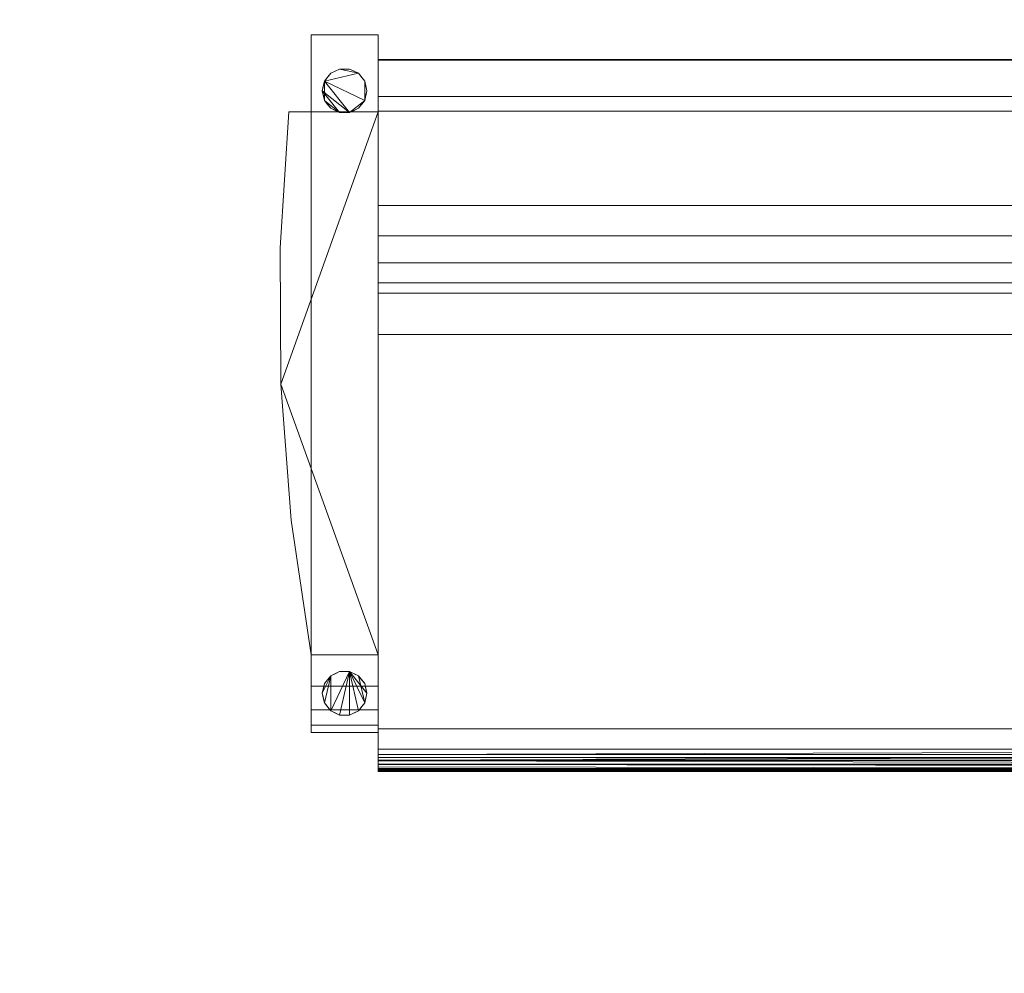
# Model space of a CAD drawing. Header units: inches. Extents: x -774 to 289, y -440 to 407.
# Tile 128 of 256: x -77 to -32, y 249 to 292. Entities that reach past the tile are written whole.
import ezdxf

# ---------------------------------------------------------------- set-up
doc = ezdxf.new("R2010")
doc.units = ezdxf.units.IN
doc.header["$MEASUREMENT"] = 0
for name, color, linetype, lineweight in [('A-FLOR', 192, 'Continuous', 13), ('A-ROOF', 132, 'Continuous', 13), ('I-FURN', 30, 'Continuous', 9)]:
    doc.layers.add(name, color=color, linetype=linetype, lineweight=lineweight)

# ---------------------------------------------------------------- blocks, each defined once
blk = doc.blocks.new('Sofa-Pensi - 84_-319574-_3D_')
at = {"layer": 'I-FURN'}
mesh = blk.add_polyface(dxfattribs=at)
corners = [(-31.031, -0.37, 24.646), (-31.031, 23.964, 24.646), (-31.031, 27.41, 3.143), (-31.031, -3.85, 5.878), (-31.031, -3.519, 10.656), (-31.031, -2.826, 15.395), (-31.031, -1.774, 20.068)]
mesh.append_faces([[corners[k] for k in face] for face in [(2, 4, 5, 1)]], dxfattribs={"vtx0": -1, "vtx2": -1})
mesh.append_faces([[corners[k] for k in face] for face in [(3, 4, 2)]], dxfattribs={"vtx1": -1})
mesh.append_faces([[corners[k] for k in face] for face in [(6, 0, 1, 5)]], dxfattribs={"vtx2": -1})
mesh = blk.add_polyface(dxfattribs=at)
corners = [(-28.031, 27.41, 3.143), (-28.031, -3.85, 5.878), (-31.031, -3.85, 5.878), (-31.031, 27.41, 3.143)]
mesh.append_faces([[corners[k] for k in face] for face in [(3, 0, 1, 2)]])
mesh = blk.add_polyface(dxfattribs=at)
corners = [(-28.031, 23.964, 24.646), (-28.031, 27.41, 3.143), (-31.031, 27.41, 3.143), (-31.031, 23.964, 24.646)]
mesh.append_faces([[corners[k] for k in face] for face in [(0, 1, 2, 3)]])
mesh = blk.add_polyface(dxfattribs=at)
corners = [(-28.031, -0.37, 24.646), (-28.031, -1.774, 20.068), (-28.031, -2.826, 15.395), (-28.031, -3.519, 10.656), (-28.031, -3.85, 5.878), (-28.031, 27.41, 3.143), (-28.031, 23.964, 24.646)]
mesh.append_faces([[corners[k] for k in face] for face in [(6, 2, 5)]], dxfattribs={"vtx0": -1, "vtx1": -1})
mesh.append_faces([[corners[k] for k in face] for face in [(3, 4, 5, 2)]], dxfattribs={"vtx2": -1})
mesh.append_faces([[corners[k] for k in face] for face in [(6, 0, 1, 2)]], dxfattribs={"vtx3": -1})
mesh = blk.add_polyface(dxfattribs=at)
corners = [(-28.031, 26.311, 8.829), (-28.031, 26.311, 5.829), (-28.031, -3.689, 5.829), (-28.031, -3.689, 8.829)]
mesh.append_faces([[corners[k] for k in face] for face in [(2, 3, 0, 1)]])
mesh = blk.add_polyface(dxfattribs=at)
corners = [(49.969, -3.689, 8.829), (49.969, 26.311, 8.829), (-28.031, 26.311, 8.829), (-28.031, -3.689, 8.829)]
mesh.append_faces([[corners[k] for k in face] for face in [(3, 0, 1, 2)]])
mesh = blk.add_polyface(dxfattribs=at)
corners = [(49.969, 26.311, 5.829), (49.969, -3.689, 5.829), (-28.031, -3.689, 5.829), (-28.031, 26.311, 5.829)]
mesh.append_faces([[corners[k] for k in face] for face in [(3, 0, 1, 2)]])
mesh = blk.add_polyface(dxfattribs=at)
corners = [(49.969, 26.311, 8.829), (49.969, 26.311, 5.829), (-28.031, 26.311, 5.829), (-28.031, 26.311, 8.829)]
mesh.append_faces([[corners[k] for k in face] for face in [(0, 1, 2, 3)]])
mesh = blk.add_polyface(dxfattribs=at)
corners = [(-28.031, -5.59, 13.829), (-28.031, -5.456, 14.329), (-28.031, -5.09, 14.695), (-28.031, -4.59, 14.829), (-28.031, 13.992, 14.829), (-28.031, 15.835, 25.28), (-28.031, 16.31, 26.586), (-28.031, 17.203, 27.65), (-28.031, 18.406, 28.344), (-28.031, 19.774, 28.586), (-28.031, 24.659, 28.586), (-28.031, 23.998, 24.416), (-28.031, 26.286, 8.829), (-28.031, -4.965, 8.829), (-28.031, -5.278, 8.913), (-28.031, -5.506, 9.141), (-28.031, -5.59, 9.454)]
mesh.append_faces([[corners[k] for k in face] for face in [(9, 6, 7, 8)]], dxfattribs={"vtx0": -1})
mesh.append_faces([[corners[k] for k in face] for face in [(13, 0, 3, 4)]], dxfattribs={"vtx0": -1, "vtx1": -1, "vtx3": -1})
mesh.append_faces([[corners[k] for k in face] for face in [(4, 12, 13)]], dxfattribs={"vtx0": -1, "vtx2": -1})
mesh.append_faces([[corners[k] for k in face] for face in [(5, 6, 9, 11)]], dxfattribs={"vtx1": -1, "vtx2": -1, "vtx3": -1})
mesh.append_faces([[corners[k] for k in face] for face in [(16, 0, 13, 14), (4, 5, 11, 12)]], dxfattribs={"vtx1": -1, "vtx3": -1})
mesh.append_faces([[corners[k] for k in face] for face in [(14, 15, 16), (9, 10, 11)]], dxfattribs={"vtx2": -1})
mesh.append_faces([[corners[k] for k in face] for face in [(0, 1, 2, 3)]], dxfattribs={"vtx3": -1})
mesh = blk.add_polyface(dxfattribs=at)
corners = [(49.969, 26.286, 8.829), (49.969, -4.965, 8.829), (-28.031, -4.965, 8.829), (-28.031, 26.286, 8.829)]
mesh.append_faces([[corners[k] for k in face] for face in [(3, 0, 1, 2)]])
mesh = blk.add_polyface(dxfattribs=at)
corners = [(49.969, 23.998, 24.416), (49.969, 26.286, 8.829), (-28.031, 26.286, 8.829), (-28.031, 23.998, 24.416)]
mesh.append_faces([[corners[k] for k in face] for face in [(0, 1, 2, 3)]])
mesh = blk.add_polyface(dxfattribs=at)
corners = [(-30.531, -2.09, 5.844), (-30.432, -2.524, 5.844), (-30.155, -2.872, 5.844), (-29.754, -3.065, 5.844), (-29.309, -3.065, 5.844), (-28.908, -2.872, 5.844), (-28.63, -2.524, 5.844), (-28.531, -2.09, 5.844), (-28.63, -1.656, 5.844), (-28.908, -1.308, 5.844), (-29.309, -1.115, 5.844), (-29.754, -1.115, 5.844), (-30.155, -1.308, 5.844), (-30.432, -1.656, 5.844), (-30.531, 24.91, 5.844), (-30.432, 24.476, 5.844), (-30.155, 24.128, 5.844), (-29.754, 23.935, 5.844), (-29.309, 23.935, 5.844), (-28.908, 24.128, 5.844), (-28.63, 24.476, 5.844), (-28.531, 24.91, 5.844), (-28.63, 25.344, 5.844), (-28.908, 25.692, 5.844), (-29.309, 25.885, 5.844), (-29.754, 25.885, 5.844), (-30.155, 25.692, 5.844), (-30.432, 25.344, 5.844), (50.469, 24.91, 5.844), (50.568, 24.476, 5.844), (50.845, 24.128, 5.844), (51.246, 23.935, 5.844), (51.691, 23.935, 5.844), (52.092, 24.128, 5.844), (52.37, 24.476, 5.844), (52.469, 24.91, 5.844), (52.37, 25.344, 5.844), (52.092, 25.692, 5.844), (51.691, 25.885, 5.844), (51.246, 25.885, 5.844), (50.845, 25.692, 5.844), (50.568, 25.344, 5.844), (50.469, -2.09, 5.844), (50.568, -2.524, 5.844), (50.845, -2.872, 5.844), (51.246, -3.065, 5.844), (51.691, -3.065, 5.844), (52.092, -2.872, 5.844), (52.37, -2.524, 5.844), (52.469, -2.09, 5.844), (52.37, -1.656, 5.844), (52.092, -1.308, 5.844), (51.691, -1.115, 5.844), (51.246, -1.115, 5.844), (50.845, -1.308, 5.844), (50.568, -1.656, 5.844)]
mesh.append_faces([[corners[k] for k in face] for face in [(15, 27, 14), (22, 20, 21), (50, 48, 49)]], dxfattribs={"vtx0": -1})
mesh.append_faces([[corners[k] for k in face] for face in [(12, 2, 10, 11)]], dxfattribs={"vtx0": -1, "vtx1": -1})
mesh.append_faces([[corners[k] for k in face] for face in [(37, 28, 33, 34), (47, 54, 43, 44), (54, 47, 51, 52)]], dxfattribs={"vtx0": -1, "vtx1": -1, "vtx3": -1})
mesh.append_faces([[corners[k] for k in face] for face in [(28, 37, 38, 41), (51, 47, 48, 50)]], dxfattribs={"vtx0": -1, "vtx2": -1})
mesh.append_faces([[corners[k] for k in face] for face in [(20, 22, 23, 27)]], dxfattribs={"vtx0": -1, "vtx2": -1, "vtx3": -1})
mesh.append_faces([[corners[k] for k in face] for face in [(10, 4, 5, 6)]], dxfattribs={"vtx0": -1, "vtx3": -1})
mesh.append_faces([[corners[k] for k in face] for face in [(13, 0, 12), (16, 17, 15), (40, 41, 38, 39), (46, 47, 44, 45)]], dxfattribs={"vtx1": -1})
mesh.append_faces([[corners[k] for k in face] for face in [(3, 4, 10, 2), (9, 10, 6)]], dxfattribs={"vtx1": -1, "vtx2": -1})
mesh.append_faces([[corners[k] for k in face] for face in [(17, 18, 27, 15)]], dxfattribs={"vtx1": -1, "vtx2": -1, "vtx3": -1})
mesh.append_faces([[corners[k] for k in face] for face in [(23, 24, 25), (29, 30, 31, 28), (35, 36, 37, 34), (55, 42, 43, 54), (52, 53, 54)]], dxfattribs={"vtx2": -1})
mesh.append_faces([[corners[k] for k in face] for face in [(0, 1, 2, 12), (18, 19, 20, 27), (25, 26, 27, 23), (31, 32, 33, 28)]], dxfattribs={"vtx2": -1, "vtx3": -1})
mesh.append_faces([[corners[k] for k in face] for face in [(6, 7, 8, 9)]], dxfattribs={"vtx3": -1})
mesh = blk.add_polyface(dxfattribs=at)
corners = [(-30.531, -2.09), (-30.432, -1.656), (-30.155, -1.308), (-29.754, -1.115), (-29.309, -1.115), (-28.908, -1.308), (-28.63, -1.656), (-28.531, -2.09), (-28.63, -2.524), (-28.908, -2.872), (-29.309, -3.065), (-29.754, -3.065), (-30.155, -2.872), (-30.432, -2.524), (-30.531, 24.91), (-30.432, 25.344), (-30.155, 25.692), (-29.754, 25.885), (-29.309, 25.885), (-28.908, 25.692), (-28.63, 25.344), (-28.531, 24.91), (-28.63, 24.476), (-28.908, 24.128), (-29.309, 23.935), (-29.754, 23.935), (-30.155, 24.128), (-30.432, 24.476), (50.469, 24.91), (50.568, 25.344), (50.845, 25.692), (51.246, 25.885), (51.691, 25.885), (52.092, 25.692), (52.37, 25.344), (52.469, 24.91), (52.37, 24.476), (52.092, 24.128), (51.691, 23.935), (51.246, 23.935), (50.845, 24.128), (50.568, 24.476), (50.469, -2.09), (50.568, -1.656), (50.845, -1.308), (51.246, -1.115), (51.691, -1.115), (52.092, -1.308), (52.37, -1.656), (52.469, -2.09), (52.37, -2.524), (52.092, -2.872), (51.691, -3.065), (51.246, -3.065), (50.845, -2.872), (50.568, -2.524)]
mesh.append_faces([[corners[k] for k in face] for face in [(24, 22, 23), (22, 20, 21), (39, 37, 38), (50, 47, 48, 49)]], dxfattribs={"vtx0": -1})
mesh.append_faces([[corners[k] for k in face] for face in [(37, 33, 36), (51, 47, 50)]], dxfattribs={"vtx0": -1, "vtx1": -1})
mesh.append_faces([[corners[k] for k in face] for face in [(28, 33, 37, 39), (44, 47, 51, 55)]], dxfattribs={"vtx0": -1, "vtx1": -1, "vtx2": -1, "vtx3": -1})
mesh.append_faces([[corners[k] for k in face] for face in [(22, 15, 19, 20)]], dxfattribs={"vtx0": -1, "vtx1": -1, "vtx3": -1})
mesh.append_faces([[corners[k] for k in face] for face in [(2, 12, 13), (33, 28, 29, 32)]], dxfattribs={"vtx0": -1, "vtx2": -1})
mesh.append_faces([[corners[k] for k in face] for face in [(24, 14, 15, 22)]], dxfattribs={"vtx0": -1, "vtx2": -1, "vtx3": -1})
mesh.append_faces([[corners[k] for k in face] for face in [(4, 7, 8, 9), (4, 9, 10, 11)]], dxfattribs={"vtx0": -1, "vtx3": -1})
mesh.append_faces([[corners[k] for k in face] for face in [(1, 2, 13, 0), (41, 28, 39, 40), (43, 44, 55, 42)]], dxfattribs={"vtx1": -1})
mesh.append_faces([[corners[k] for k in face] for face in [(11, 12, 4), (24, 25, 14)]], dxfattribs={"vtx1": -1, "vtx2": -1})
mesh.append_faces([[corners[k] for k in face] for face in [(51, 52, 54, 55)]], dxfattribs={"vtx1": -1, "vtx3": -1})
mesh.append_faces([[corners[k] for k in face] for face in [(5, 6, 7, 4), (17, 18, 19), (30, 31, 32, 29), (52, 53, 54)]], dxfattribs={"vtx2": -1})
mesh.append_faces([[corners[k] for k in face] for face in [(2, 3, 4, 12), (15, 16, 17, 19)]], dxfattribs={"vtx2": -1, "vtx3": -1})
mesh.append_faces([[corners[k] for k in face] for face in [(25, 26, 27, 14), (33, 34, 35, 36), (44, 45, 46, 47)]], dxfattribs={"vtx3": -1})
mesh = blk.add_polyface(dxfattribs=at)
corners = [(-30.531, 24.91, 5.844), (-30.432, 25.344, 5.844), (-30.155, 25.692, 5.844), (-29.754, 25.885, 5.844), (-29.309, 25.885, 5.844), (-28.908, 25.692, 5.844), (-28.63, 25.344, 5.844), (-28.531, 24.91, 5.844), (-28.531, 24.91), (-28.63, 25.344), (-28.908, 25.692), (-29.309, 25.885), (-29.754, 25.885), (-30.155, 25.692), (-30.432, 25.344), (-30.531, 24.91), (-28.577, 25.11), (-28.581, 25.127, 5.844), (-28.769, 25.518, 5.844), (-28.769, 25.518), (-29.108, 25.788, 5.844), (-29.108, 25.788), (-29.531, 25.885, 5.844), (-29.531, 25.885), (-29.954, 25.788, 5.844), (-29.954, 25.788), (-30.293, 25.518, 5.844), (-30.293, 25.518), (-30.486, 25.11, 5.844), (-30.482, 25.127)]
mesh.append_faces([[corners[k] for k in face] for face in [(7, 16, 17), (9, 17, 16), (15, 28, 29), (1, 29, 28)]], dxfattribs={"vtx0": -1, "vtx1": -1})
mesh.append_faces([[corners[k] for k in face] for face in [(18, 19, 10, 5), (19, 18, 6, 9), (20, 21, 11, 4), (5, 10, 21, 20), (22, 23, 12, 3), (24, 25, 13, 2), (26, 27, 14, 1), (27, 26, 2, 13), (3, 12, 25, 24), (23, 22, 4, 11)]], dxfattribs={"vtx0": -1, "vtx2": -1})
mesh.append_faces([[corners[k] for k in face] for face in [(6, 17, 9), (14, 29, 1)]], dxfattribs={"vtx1": -1, "vtx2": -1})
mesh.append_faces([[corners[k] for k in face] for face in [(7, 8, 16), (15, 0, 28)]], dxfattribs={"vtx2": -1})
mesh = blk.add_polyface(dxfattribs=at)
corners = [(-28.531, 24.91, 5.844), (-28.63, 24.476, 5.844), (-28.908, 24.128, 5.844), (-29.309, 23.935, 5.844), (-29.754, 23.935, 5.844), (-30.155, 24.128, 5.844), (-30.432, 24.476, 5.844), (-30.531, 24.91, 5.844), (-30.531, 24.91), (-30.432, 24.476), (-30.155, 24.128), (-29.754, 23.935), (-29.309, 23.935), (-28.908, 24.128), (-28.63, 24.476), (-28.531, 24.91), (-30.486, 24.71), (-30.482, 24.693, 5.844), (-30.293, 24.302, 5.844), (-30.293, 24.302), (-29.954, 24.031, 5.844), (-29.954, 24.031), (-29.531, 23.935, 5.844), (-29.531, 23.935), (-29.108, 24.031, 5.844), (-29.108, 24.031), (-28.769, 24.302, 5.844), (-28.769, 24.302), (-28.577, 24.71, 5.844), (-28.581, 24.693)]
mesh.append_faces([[corners[k] for k in face] for face in [(1, 29, 28), (9, 17, 16), (15, 28, 29)]], dxfattribs={"vtx0": -1, "vtx1": -1})
mesh.append_faces([[corners[k] for k in face] for face in [(20, 21, 11, 4), (6, 9, 19), (5, 10, 21, 20), (10, 5, 18), (14, 1, 26), (3, 12, 25), (2, 13, 27), (12, 3, 22), (13, 2, 24)]], dxfattribs={"vtx0": -1, "vtx2": -1})
mesh.append_faces([[corners[k] for k in face] for face in [(6, 17, 9), (17, 7, 16), (14, 29, 1), (11, 23, 4)]], dxfattribs={"vtx1": -1, "vtx2": -1})
mesh.append_faces([[corners[k] for k in face] for face in [(19, 10, 18, 6), (23, 12, 22, 4), (25, 13, 24, 3), (26, 2, 27, 14)]], dxfattribs={"vtx1": -1, "vtx3": -1})
mesh.append_faces([[corners[k] for k in face] for face in [(7, 8, 16), (15, 0, 28)]], dxfattribs={"vtx2": -1})
mesh = blk.add_polyface(dxfattribs=at)
corners = [(49.969, 24.659, 28.586), (49.969, 23.998, 24.416), (-28.031, 23.998, 24.416), (-28.031, 24.659, 28.586)]
mesh.append_faces([[corners[k] for k in face] for face in [(3, 0, 1, 2)]])
mesh = blk.add_polyface(dxfattribs=at)
corners = [(49.969, 19.774, 28.586), (49.969, 24.659, 28.586), (-28.031, 24.659, 28.586), (-28.031, 19.774, 28.586)]
mesh.append_faces([[corners[k] for k in face] for face in [(3, 0, 1, 2)]])
mesh = blk.add_polyface(dxfattribs=at)
corners = [(-28.031, -0.37, 26.146), (-28.031, 23.964, 26.146), (-32.031, 23.964, 26.146), (-32.425, 17.869, 26.146), (-32.389, 11.762, 26.146), (-31.924, 5.672, 26.146), (-31.031, -0.37, 26.146), (49.969, -0.37, 26.146), (53.052, -0.37, 26.146), (53.993, 5.669, 26.146), (54.507, 11.76, 26.146), (54.592, 17.872, 26.146), (54.247, 23.974, 26.146), (49.969, 23.974, 26.146)]
mesh.append_faces([[corners[k] for k in face] for face in [(13, 10, 11, 12)]], dxfattribs={"vtx0": -1})
mesh.append_faces([[corners[k] for k in face] for face in [(1, 4, 0)]], dxfattribs={"vtx0": -1, "vtx1": -1})
mesh.append_faces([[corners[k] for k in face] for face in [(10, 13, 7)]], dxfattribs={"vtx0": -1, "vtx2": -1})
mesh.append_faces([[corners[k] for k in face] for face in [(5, 6, 0, 4)]], dxfattribs={"vtx2": -1})
mesh.append_faces([[corners[k] for k in face] for face in [(1, 2, 3, 4), (7, 8, 9, 10)]], dxfattribs={"vtx3": -1})
mesh = blk.add_polyface(dxfattribs=at)
corners = [(-28.031, -0.37, 24.646), (-31.031, -0.37, 24.646), (-31.924, 5.672, 24.646), (-32.389, 11.762, 24.646), (-32.425, 17.869, 24.646), (-32.031, 23.964, 24.646), (-28.031, 23.964, 24.646), (49.969, -0.37, 24.646), (49.969, 23.974, 24.646), (54.247, 23.974, 24.646), (54.592, 17.872, 24.646), (54.507, 11.76, 24.646), (53.993, 5.669, 24.646), (53.052, -0.37, 24.646)]
mesh.append_faces([[corners[k] for k in face] for face in [(7, 11, 12, 13)]], dxfattribs={"vtx0": -1})
mesh.append_faces([[corners[k] for k in face] for face in [(0, 3, 6)]], dxfattribs={"vtx0": -1, "vtx1": -1})
mesh.append_faces([[corners[k] for k in face] for face in [(11, 7, 8)]], dxfattribs={"vtx0": -1, "vtx2": -1})
mesh.append_faces([[corners[k] for k in face] for face in [(4, 5, 6, 3)]], dxfattribs={"vtx2": -1})
mesh.append_faces([[corners[k] for k in face] for face in [(0, 1, 2, 3), (8, 9, 10, 11)]], dxfattribs={"vtx3": -1})
mesh = blk.add_polyface(dxfattribs=at)
corners = [(-31.031, -0.37, 26.146), (-31.924, 5.672, 26.146), (-32.389, 11.762, 26.146), (-32.425, 17.869, 26.146), (-32.031, 23.964, 26.146), (-32.031, 23.964, 24.646), (-32.425, 17.869, 24.646), (-32.389, 11.762, 24.646), (-31.924, 5.672, 24.646), (-31.031, -0.37, 24.646)]
mesh.append_faces([[corners[k] for k in face] for face in [(1, 8, 9, 0)]], dxfattribs={"vtx0": -1})
mesh.append_faces([[corners[k] for k in face] for face in [(3, 6, 7, 2), (8, 1, 2, 7)]], dxfattribs={"vtx0": -1, "vtx2": -1})
mesh.append_faces([[corners[k] for k in face] for face in [(4, 5, 6, 3)]], dxfattribs={"vtx2": -1})
mesh = blk.add_polyface(dxfattribs=at)
corners = [(-32.031, 23.964, 26.146), (-28.031, 23.964, 26.146), (-28.031, 23.964, 24.646), (-32.031, 23.964, 24.646)]
mesh.append_faces([[corners[k] for k in face] for face in [(3, 0, 1, 2)]])
mesh = blk.add_polyface(dxfattribs=at)
corners = [(-28.031, -0.37, 24.646), (-28.031, 23.964, 24.646), (-31.031, 23.964, 24.646), (-31.031, -0.37, 24.646)]
mesh.append_faces([[corners[k] for k in face] for face in [(0, 1, 2, 3)]])
mesh = blk.add_polyface(dxfattribs=at)
corners = [(-28.031, 23.964, 26.146), (-28.031, -0.37, 26.146), (-28.031, -0.37, 24.646), (-28.031, 23.964, 24.646)]
mesh.append_faces([[corners[k] for k in face] for face in [(0, 1, 2, 3)]])
mesh = blk.add_polyface(dxfattribs=at)
corners = [(49.969, 15.835, 25.28), (49.969, 16.31, 26.586), (49.969, 17.203, 27.65), (49.969, 18.406, 28.344), (49.969, 19.774, 28.586), (-28.031, 19.774, 28.586), (-28.031, 18.406, 28.344), (-28.031, 17.203, 27.65), (-28.031, 16.31, 26.586), (-28.031, 15.835, 25.28)]
mesh.append_faces([[corners[k] for k in face] for face in [(1, 8, 9, 0)]], dxfattribs={"vtx0": -1})
mesh.append_faces([[corners[k] for k in face] for face in [(3, 6, 7, 2), (8, 1, 2, 7)]], dxfattribs={"vtx0": -1, "vtx2": -1})
mesh.append_faces([[corners[k] for k in face] for face in [(4, 5, 6, 3)]], dxfattribs={"vtx2": -1})
mesh = blk.add_polyface(dxfattribs=at)
corners = [(49.969, 13.992, 14.829), (49.969, 15.835, 25.28), (-28.031, 15.835, 25.28), (-28.031, 13.992, 14.829)]
mesh.append_faces([[corners[k] for k in face] for face in [(0, 1, 2, 3)]])
mesh = blk.add_polyface(dxfattribs=at)
corners = [(49.969, -4.59, 14.829), (49.969, 13.992, 14.829), (-28.031, 13.992, 14.829), (-28.031, -4.59, 14.829)]
mesh.append_faces([[corners[k] for k in face] for face in [(0, 1, 2, 3)]])
mesh = blk.add_polyface(dxfattribs=at)
corners = [(-28.031, -3.85, 5.878), (-28.031, -3.519, 10.656), (-28.031, -2.826, 15.395), (-28.031, -1.774, 20.068), (-28.031, -0.37, 24.646), (-31.031, -0.37, 24.646), (-31.031, -1.774, 20.068), (-31.031, -2.826, 15.395), (-31.031, -3.519, 10.656), (-31.031, -3.85, 5.878)]
mesh.append_faces([[corners[k] for k in face] for face in [(1, 8, 9, 0)]], dxfattribs={"vtx0": -1})
mesh.append_faces([[corners[k] for k in face] for face in [(3, 6, 7, 2), (8, 1, 2, 7)]], dxfattribs={"vtx0": -1, "vtx2": -1})
mesh.append_faces([[corners[k] for k in face] for face in [(4, 5, 6, 3)]], dxfattribs={"vtx2": -1})
mesh = blk.add_polyface(dxfattribs=at)
corners = [(-28.031, -0.37, 26.146), (-31.031, -0.37, 26.146), (-31.031, -0.37, 24.646), (-28.031, -0.37, 24.646)]
mesh.append_faces([[corners[k] for k in face] for face in [(0, 1, 2, 3)]])
mesh = blk.add_polyface(dxfattribs=at)
corners = [(-30.531, -2.09, 5.844), (-30.432, -1.656, 5.844), (-30.155, -1.308, 5.844), (-29.754, -1.115, 5.844), (-29.309, -1.115, 5.844), (-28.908, -1.308, 5.844), (-28.63, -1.656, 5.844), (-28.531, -2.09, 5.844), (-28.531, -2.09), (-28.63, -1.656), (-28.908, -1.308), (-29.309, -1.115), (-29.754, -1.115), (-30.155, -1.308), (-30.432, -1.656), (-30.531, -2.09), (-28.577, -1.89), (-28.581, -1.873, 5.844), (-28.769, -1.482, 5.844), (-28.769, -1.482), (-29.108, -1.212, 5.844), (-29.108, -1.212), (-29.531, -1.115, 5.844), (-29.531, -1.115), (-29.954, -1.212, 5.844), (-29.954, -1.212), (-30.293, -1.482, 5.844), (-30.293, -1.482), (-30.486, -1.89, 5.844), (-30.482, -1.873)]
mesh.append_faces([[corners[k] for k in face] for face in [(7, 16, 17), (9, 17, 16), (15, 28, 29), (1, 29, 28)]], dxfattribs={"vtx0": -1, "vtx1": -1})
mesh.append_faces([[corners[k] for k in face] for face in [(18, 19, 10, 5), (19, 18, 6, 9), (20, 21, 11, 4), (5, 10, 21, 20), (22, 23, 12, 3), (24, 25, 13, 2), (26, 27, 14, 1), (27, 26, 2, 13), (3, 12, 25, 24), (23, 22, 4, 11)]], dxfattribs={"vtx0": -1, "vtx2": -1})
mesh.append_faces([[corners[k] for k in face] for face in [(6, 17, 9), (14, 29, 1)]], dxfattribs={"vtx1": -1, "vtx2": -1})
mesh.append_faces([[corners[k] for k in face] for face in [(7, 8, 16), (15, 0, 28)]], dxfattribs={"vtx2": -1})
mesh = blk.add_polyface(dxfattribs=at)
corners = [(-28.531, -2.09, 5.844), (-28.63, -2.524, 5.844), (-28.908, -2.872, 5.844), (-29.309, -3.065, 5.844), (-29.754, -3.065, 5.844), (-30.155, -2.872, 5.844), (-30.432, -2.524, 5.844), (-30.531, -2.09, 5.844), (-30.531, -2.09), (-30.432, -2.524), (-30.155, -2.872), (-29.754, -3.065), (-29.309, -3.065), (-28.908, -2.872), (-28.63, -2.524), (-28.531, -2.09), (-30.486, -2.29), (-30.482, -2.307, 5.844), (-30.293, -2.698, 5.844), (-30.293, -2.698), (-29.954, -2.969, 5.844), (-29.954, -2.969), (-29.531, -3.065, 5.844), (-29.531, -3.065), (-29.108, -2.969, 5.844), (-29.108, -2.969), (-28.769, -2.698, 5.844), (-28.769, -2.698), (-28.577, -2.29, 5.844), (-28.581, -2.307)]
mesh.append_faces([[corners[k] for k in face] for face in [(1, 29, 28), (9, 17, 16), (15, 28, 29)]], dxfattribs={"vtx0": -1, "vtx1": -1})
mesh.append_faces([[corners[k] for k in face] for face in [(20, 21, 11, 4), (6, 9, 19), (5, 10, 21, 20), (10, 5, 18), (14, 1, 26), (3, 12, 25), (2, 13, 27), (12, 3, 22), (13, 2, 24)]], dxfattribs={"vtx0": -1, "vtx2": -1})
mesh.append_faces([[corners[k] for k in face] for face in [(6, 17, 9), (17, 7, 16), (14, 29, 1), (11, 23, 4)]], dxfattribs={"vtx1": -1, "vtx2": -1})
mesh.append_faces([[corners[k] for k in face] for face in [(19, 10, 18, 6), (23, 12, 22, 4), (25, 13, 24, 3), (26, 2, 27, 14)]], dxfattribs={"vtx1": -1, "vtx3": -1})
mesh.append_faces([[corners[k] for k in face] for face in [(7, 8, 16), (15, 0, 28)]], dxfattribs={"vtx2": -1})
mesh = blk.add_polyface(dxfattribs=at)
corners = [(49.969, -3.689, 5.829), (49.969, -3.689, 8.829), (-28.031, -3.689, 8.829), (-28.031, -3.689, 5.829)]
mesh.append_faces([[corners[k] for k in face] for face in [(0, 1, 2, 3)]])
mesh = blk.add_polyface(dxfattribs=at)
corners = [(49.969, -5.59, 13.829), (49.969, -5.456, 14.329), (49.969, -5.09, 14.695), (49.969, -4.59, 14.829), (-28.031, -4.59, 14.829), (-28.031, -5.09, 14.695), (-28.031, -5.456, 14.329), (-28.031, -5.59, 13.829), (-28.031, -4.827, 14.765), (49.969, -4.84, 14.762), (49.969, -5.273, 14.512), (-28.031, -5.273, 14.512), (49.969, -5.527, 14.066), (-28.031, -5.523, 14.079)]
mesh.append_faces([[corners[k] for k in face] for face in [(9, 5, 2), (5, 9, 8), (1, 13, 12), (13, 1, 6)]], dxfattribs={"vtx0": -1, "vtx1": -1})
mesh.append_faces([[corners[k] for k in face] for face in [(8, 9, 3), (10, 11, 6, 1), (12, 13, 7), (11, 10, 2, 5)]], dxfattribs={"vtx0": -1, "vtx2": -1})
mesh.append_faces([[corners[k] for k in face] for face in [(3, 4, 8), (7, 0, 12)]], dxfattribs={"vtx2": -1})
mesh = blk.add_polyface(dxfattribs=at)
corners = [(49.969, -4.965, 8.829), (49.969, -5.278, 8.913), (49.969, -5.506, 9.141), (49.969, -5.59, 9.454), (-28.031, -5.59, 9.454), (-28.031, -5.506, 9.141), (-28.031, -5.278, 8.913), (-28.031, -4.965, 8.829), (-28.031, -5.559, 9.337), (49.969, -5.548, 9.298), (49.969, -5.392, 9.027), (-28.031, -5.392, 9.027), (49.969, -5.082, 8.86), (-28.031, -5.121, 8.871)]
mesh.append_faces([[corners[k] for k in face] for face in [(9, 5, 2), (5, 9, 8), (1, 13, 12), (13, 1, 6)]], dxfattribs={"vtx0": -1, "vtx1": -1})
mesh.append_faces([[corners[k] for k in face] for face in [(8, 9, 3), (12, 13, 7), (6, 1, 10)]], dxfattribs={"vtx0": -1, "vtx2": -1})
mesh.append_faces([[corners[k] for k in face] for face in [(5, 11, 2)]], dxfattribs={"vtx1": -1, "vtx2": -1})
mesh.append_faces([[corners[k] for k in face] for face in [(11, 6, 10, 2)]], dxfattribs={"vtx1": -1, "vtx3": -1})
mesh.append_faces([[corners[k] for k in face] for face in [(3, 4, 8), (7, 0, 12)]], dxfattribs={"vtx2": -1})
mesh = blk.add_polyface(dxfattribs=at)
corners = [(49.969, -5.59, 9.454), (49.969, -5.59, 13.829), (-28.031, -5.59, 13.829), (-28.031, -5.59, 9.454)]
mesh.append_faces([[corners[k] for k in face] for face in [(0, 1, 2, 3)]])

msp = doc.modelspace()

# ---------------------------------------------------------------- block references
at = {"layer": 'I-FURN'}
msp.add_blockref('Sofa-Pensi - 84_-319574-_3D_', (-32.524, 263.734, 120), dxfattribs=at)

# ---------------------------------------------------------------- meshes
at = {"layer": 'A-FLOR'}
mesh = msp.add_polyface(dxfattribs=at)
corners = [(135.445, 302.644, -12), (135.445, -125.356, -12), (-160.555, -125.356, -12), (-160.555, 302.644, -12)]
mesh.append_faces([[corners[k] for k in face] for face in [(2, 3, 0, 1)]])
mesh = msp.add_polyface(dxfattribs=at)
corners = [(135.445, 302.644), (-160.555, 302.644), (-160.555, -125.356), (135.445, -125.356)]
mesh.append_faces([[corners[k] for k in face] for face in [(2, 3, 0, 1)]])
mesh = msp.add_polyface(dxfattribs=at)
corners = [(127.445, 294.644, 109.25), (127.445, -117.356, 109.25), (-152.555, -117.356, 109.25), (-152.555, -13.356, 109.25), (-104.555, -13.356, 109.25), (-104.555, 173.644, 109.25), (-152.555, 173.644, 109.25), (-152.555, 294.644, 109.25)]
mesh.append_faces([[corners[k] for k in face] for face in [(4, 1, 2, 3)]], dxfattribs={"vtx0": -1})
mesh.append_faces([[corners[k] for k in face] for face in [(1, 4, 5)]], dxfattribs={"vtx0": -1, "vtx2": -1})
mesh.append_faces([[corners[k] for k in face] for face in [(5, 7, 0, 1)]], dxfattribs={"vtx0": -1, "vtx3": -1})
mesh.append_faces([[corners[k] for k in face] for face in [(6, 7, 5)]], dxfattribs={"vtx1": -1})
mesh = msp.add_polyface(dxfattribs=at)
corners = [(127.445, -117.356, 120), (127.445, 294.644, 120), (-152.555, 294.644, 120), (-152.555, 173.644, 120), (-104.555, 173.644, 120), (-104.555, -13.356, 120), (-152.555, -13.356, 120), (-152.555, -117.356, 120)]
mesh.append_faces([[corners[k] for k in face] for face in [(5, 0, 4)]], dxfattribs={"vtx0": -1, "vtx1": -1})
mesh.append_faces([[corners[k] for k in face] for face in [(7, 0, 5, 6)]], dxfattribs={"vtx1": -1})
mesh.append_faces([[corners[k] for k in face] for face in [(1, 2, 4, 0)]], dxfattribs={"vtx1": -1, "vtx2": -1})
mesh.append_faces([[corners[k] for k in face] for face in [(2, 3, 4)]], dxfattribs={"vtx2": -1})
at = {"layer": 'A-ROOF'}
mesh = msp.add_polyface(dxfattribs=at)
corners = [(-95.024, 314.644, 277.416), (-129.385, 314.644, 260.236), (-129.385, -137.356, 260.236), (-95.024, -137.356, 277.416), (-12.555, -137.356, 318.651), (-12.555, 314.644, 318.651)]
mesh.append_faces([[corners[k] for k in face] for face in [(4, 5, 0, 3)]], dxfattribs={"vtx2": -1})
mesh.append_faces([[corners[k] for k in face] for face in [(0, 1, 2, 3)]], dxfattribs={"vtx3": -1})
mesh = msp.add_polyface(dxfattribs=at)
corners = [(-119.938, 314.644, 251.543), (-95.024, 314.644, 264), (-12.555, 314.644, 305.234), (-12.555, -137.356, 305.234), (-95.024, -137.356, 264), (-119.938, -137.356, 251.543)]
mesh.append_faces([[corners[k] for k in face] for face in [(5, 0, 1, 4)]], dxfattribs={"vtx2": -1})
mesh.append_faces([[corners[k] for k in face] for face in [(1, 2, 3, 4)]], dxfattribs={"vtx3": -1})

doc.saveas('drawing.dxf')
